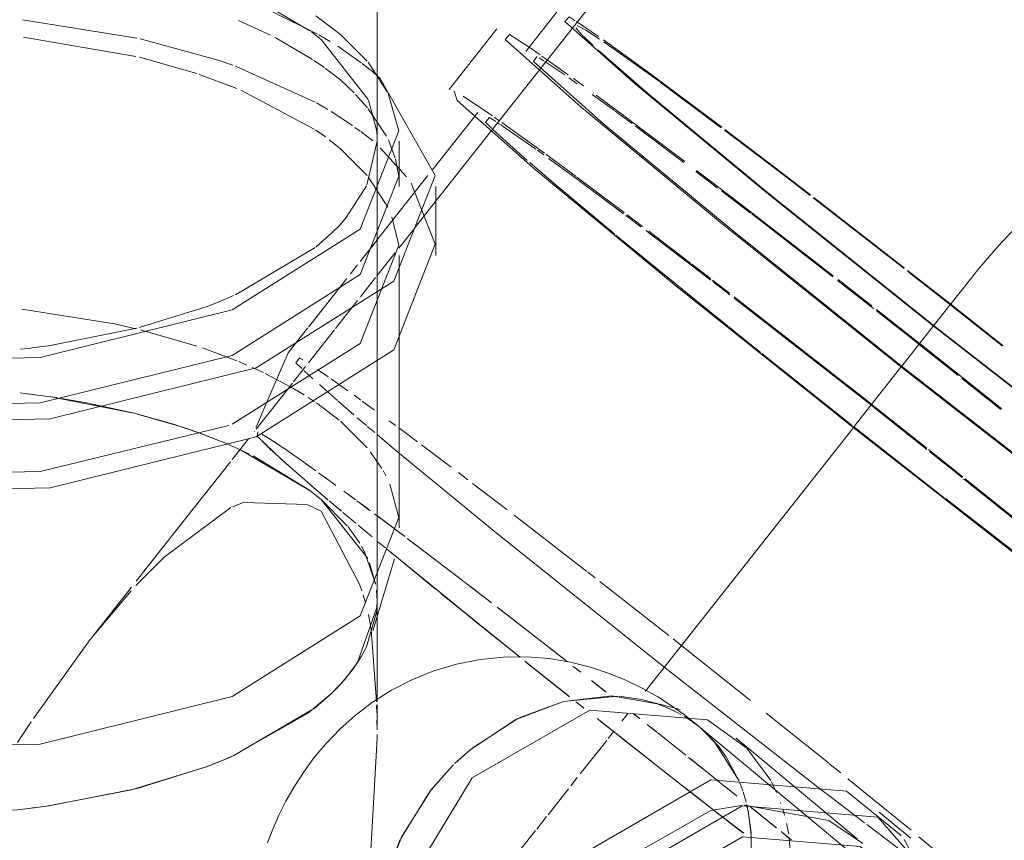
# Model space of a CAD drawing. Header units: millimetres. Extents: x -121 to 34184, y -147 to 33428.
# Tile 35 of 256: x 9336 to 9452, y 23098 to 23194. Entities that reach past the tile are written whole.
import ezdxf

# ---------------------------------------------------------------- set-up
doc = ezdxf.new("R2010")
doc.units = ezdxf.units.MM
doc.linetypes.add('ADSK_Осевая', pattern=[700, 500, -100, 0, -100])
doc.layers.add('P-PIPE-____-CNTR', color=3, linetype='ADSK_Осевая', lineweight=20)
doc.layers.add('P-PIPE-____-OTLN', color=3, linetype='Continuous', lineweight=20)

# ---------------------------------------------------------------- blocks, each defined once
blk = doc.blocks.new('ADSK_ППР_Отвод канализационный - Отвод раструбный-1566479-_3D_ копия 1')
at = {"layer": 'P-PIPE-____-OTLN', "color": 9}
for p, q in [((7371.49, 23111.93), (7376.68, 23113.84)), ((7376.68, 23113.84), (7383.09, 23114.46)), ((7383.25, 23114.45), (7385.9, 23114.07)), ((7390.12, 23112.52), (7389.2, 23112.97)), ((7389.63, 23112.77), (7390.49, 23112.32)), ((7365.9, 23108.31), (7371.32, 23111.85)), ((7392.27, 23111.15), (7390.91, 23112.07)), ((7391.04, 23112), (7391.69, 23111.57)), ((7364.21, 23106.82), (7365.78, 23108.21)), ((7401.05, 23104.55), (7398.25, 23108.36)), ((7361.07, 23103.36), (7363.25, 23105.86)), ((7357.57, 23097.75), (7360.99, 23103.25)), ((7397.61, 23101.62), (7394.02, 23101.01)), ((7394.02, 23101.01), (7380.61, 23093.43)), ((7356, 23093.79), (7357.51, 23097.63))]:
    blk.add_line(p, q, dxfattribs=at)
at = {"layer": 'P-PIPE-____-OTLN', "color": 22}
for p, q in [((7385.9, 23114.07), (7387.34, 23113.68)), ((7390.41, 23112.88), (7386.62, 23113.89)), ((7387.85, 23113.52), (7389.63, 23112.77)), ((7392.76, 23110.76), (7392.28, 23111.15)), ((7411.22, 23097.71), (7396.98, 23109.53)), ((7363.25, 23105.86), (7363.77, 23106.38)), ((7417.51, 23097.76), (7413.81, 23100.83))]:
    blk.add_line(p, q, dxfattribs=at)
at = {"layer": 'P-PIPE-____-OTLN', "color": 10}
for p, q in [((7391.69, 23111.57), (7392.59, 23110.9)), ((7392.75, 23110.76), (7392.27, 23111.15)), ((7392.86, 23110.67), (7393.95, 23109.66)), ((7394.91, 23108.58), (7392.97, 23110.57)), ((7394.33, 23109.25), (7397.33, 23104.51)), ((7395.79, 23107.39), (7394.91, 23108.58)), ((7397.34, 23104.47), (7395.79, 23107.38)), ((7397.77, 23103.32), (7397.42, 23104.26)), ((7401.73, 23103.16), (7401.13, 23104.4)), ((7397.81, 23103.2), (7398.17, 23101.99)), ((7398.23, 23101.73), (7398.4, 23100.93)), ((7398.44, 23100.73), (7398.3, 23101.43)), ((7402.25, 23101.86), (7402.2, 23101.98)), ((7402.68, 23100.47), (7402.49, 23101.13)), ((7398.4, 23100.93), (7398.74, 23098.39)), ((7398.76, 23098.11), (7398.44, 23100.73)), ((7403.16, 23098.25), (7402.92, 23099.48)), ((7398.75, 23098.22), (7398.74, 23095.28)), ((7403.44, 23094.76), (7403.22, 23097.84))]:
    blk.add_line(p, q, dxfattribs=at)
at = {"layer": 'P-PIPE-____-OTLN', "color": 22}
for points in [[(7364.13, 23118.23, 0), (7366.89, 23118.77, 0), (7369.65, 23119.05, 0), (7372.37, 23119.08, 0), (7374.99, 23118.87, 0), (7377.5, 23118.45, 0), (7379.86, 23117.86, 0), (7382.06, 23117.14, 0), (7384.11, 23116.29, 0), (7386.01, 23115.37, 0), (7387.77, 23114.37, 0), (7389.39, 23113.33, 0), (7390.9, 23112.25, 0), (7392.28, 23111.15, 0)], [(7364.13, 23118.23, 0), (7361.45, 23117.43, 0), (7358.87, 23116.39, 0), (7356.46, 23115.15, 0), (7354.23, 23113.74, 0), (7352.2, 23112.2, 0), (7350.39, 23110.58, 0), (7348.78, 23108.91, 0), (7347.36, 23107.21, 0), (7346.11, 23105.51, 0), (7345.02, 23103.81, 0), (7344.07, 23102.13, 0), (7343.24, 23100.47, 0), (7342.51, 23098.83, 0), (7341.89, 23097.22, 0)], [(7376.68, 23113.84, 0), (7370.99, 23111.67, 0), (7365.69, 23108.13, 0), (7363.93, 23106.54, 0)], [(7389.2, 23112.97, 0), (7387.69, 23113.57, 0), (7382.37, 23114.49, 0), (7376.68, 23113.84, 0)], [(7379.77, 23112.83, 0), (7365.96, 23104.85, 0), (7357.47, 23090.79, 0), (7357.55, 23076.03, 0), (7366.16, 23066.2, 0)], [(7398.25, 23108.36, 0), (7393.63, 23111.69, 0), (7379.77, 23112.83, 0)], [(7363.28, 23105.89, 0), (7361.15, 23103.46, 0), (7357.68, 23097.97, 0), (7355.99, 23093.76, 0)], [(7394, 23104.63, 0), (7378.09, 23095.44, 0), (7368.32, 23079.25, 0), (7368.41, 23062.26, 0), (7378.33, 23050.94, 0)], [(7416.37, 23098.09, 0), (7409.96, 23103.31, 0), (7394, 23104.63, 0)], [(7397.7, 23101.56, 0), (7381.8, 23092.37, 0), (7372.03, 23076.18, 0), (7372.12, 23059.18, 0), (7382.04, 23047.86, 0), (7388.61, 23045.93, 0)], [(7424.35, 23086.23, 0), (7423.58, 23088.92, 0), (7413.66, 23100.24, 0), (7397.7, 23101.56, 0)], [(7397.72, 23097.94, 0), (7383.91, 23089.96, 0), (7375.42, 23075.9, 0), (7375.5, 23061.14, 0), (7384.11, 23051.31, 0)], [(7418.14, 23090.95, 0), (7411.58, 23096.8, 0), (7397.72, 23097.94, 0)]]:
    blk.add_polyline3d(points, dxfattribs=at)
at = {"layer": 'P-PIPE-____-OTLN', "color": 9}
for points in [[(7411.86, 23097.15, 0), (7407.88, 23099.87, 0), (7397.94, 23101.65, 0)], [(7420.06, 23091.45, 0), (7419.88, 23091.99, 0), (7416.75, 23097.61, 0)]]:
    blk.add_polyline3d(points, dxfattribs=at)
blk = doc.blocks.new('ADSK_ППР_Тройник канализационный_Составной - Тройник канализационный-1734338-_3D_ копия 1')
at = {"layer": 'P-PIPE-____-OTLN', "color": 9}
for p, q in [((7346.89, 23192.64), (7338.61, 23197.49)), ((7350.47, 23192.2), (7347.57, 23194.4)), ((7380.8, 23191.98), (7378.22, 23193.73)), ((7348.19, 23191.63), (7347.05, 23192.52)), ((7378.14, 23193), (7378.86, 23192.18)), ((7353.71, 23184.57), (7348.19, 23191.63)), ((7353.62, 23189.05), (7350.47, 23192.2)), ((7379.25, 23191.8), (7380.19, 23190.91)), ((7373.93, 23189.81), (7372.77, 23190.62)), ((7380.74, 23190.41), (7386.47, 23185.4)), ((7387.96, 23186.67), (7381.43, 23191.32)), ((7374.36, 23189.11), (7373.84, 23189.44)), ((7354.26, 23187.8), (7353.02, 23188.8)), ((7355.97, 23185.47), (7353.71, 23188.94)), ((7355.14, 23187.03), (7354.26, 23187.8)), ((7395.24, 23181.25), (7388.06, 23186.6)), ((7368.33, 23182.64), (7364.88, 23184.95)), ((7386.79, 23185.13), (7399.98, 23174.21)), ((7368.36, 23181.06), (7372.43, 23177.41)), ((7356.91, 23177.67), (7356.1, 23179.81)), ((7353.57, 23174.52), (7354.78, 23179.67)), ((7358.22, 23175.49), (7355.15, 23178.88)), ((7357.32, 23175.55), (7356.95, 23177.54)), ((7372.72, 23177.16), (7375.81, 23174.51)), ((7360.75, 23175.63), (7354.76, 23168.03)), ((7351.15, 23170.68), (7353.52, 23174.4)), ((7361.62, 23167.56), (7358.77, 23174.74)), ((7375.81, 23174.51), (7382.71, 23168.74)), ((7416.75, 23164.69), (7406.05, 23173.01)), ((7416.75, 23164.78), (7406.11, 23173.06)), ((7361.62, 23172.53), (7359.18, 23169.44)), ((7402.49, 23172.18), (7418.69, 23159.22)), ((7359.17, 23169.42), (7357.32, 23167.08)), ((7347.62, 23167.27), (7349.47, 23168.88)), ((7338.14, 23161.63), (7347.51, 23167.18)), ((7356.89, 23166.53), (7354.76, 23163.83)), ((7420.15, 23157.92), (7424.52, 23163.45)), ((7336.02, 23160.73), (7337.9, 23161.52)), ((7326.81, 23157.77), (7334.7, 23160.22)), ((7316.14, 23155.63), (7326.55, 23157.7)), ((7421.91, 23156.68), (7438.4, 23143.85)), ((7312.87, 23155.22), (7313.79, 23155.32)), ((7399.99, 23154.71), (7410.62, 23146.27)), ((7354.77, 23145.2), (7356.76, 23143.53)), ((7410.77, 23146.15), (7421.45, 23137.78)), ((7357.32, 23135.46), (7356.29, 23139.35)), ((7355.77, 23131.88), (7354.88, 23132.61)), ((7354.88, 23132.61), (7355.77, 23131.88)), ((7354.78, 23125.7), (7354.71, 23126.92)), ((7354.73, 23126.78), (7354.78, 23126.07)), ((7354.78, 23125.47), (7354.73, 23124.46)), ((7366.64, 23123), (7364.87, 23124.44)), ((7354.08, 23122.3), (7354.71, 23113.82)), ((7353.53, 23120.27), (7352.94, 23119.15)), ((7352.94, 23119.15), (7351.9, 23117.57)), ((7377.41, 23114.38), (7372.28, 23118.47)), ((7372.28, 23118.47), (7377.41, 23114.38)), ((7349.47, 23114.82), (7350.98, 23116.42)), ((7349.45, 23114.8), (7347.5, 23113.09)), ((7347.5, 23113.09), (7337.95, 23107.49)), ((7354.78, 23110.52), (7354.78, 23113.47)), ((7354.78, 23109.54), (7353.86, 23093.3)), ((7337.95, 23107.48), (7336.58, 23106.9)), ((7334.67, 23106.15), (7326.57, 23103.62)), ((7334.7, 23106.16), (7336.19, 23106.74)), ((7326.57, 23103.62), (7316.19, 23101.58)), ((7313.76, 23101.26), (7312.54, 23101.12)), ((7313.79, 23101.27), (7314.56, 23101.36)), ((7314.72, 23101.38), (7316.14, 23101.58)), ((7412.35, 23099.37), (7418.8, 23094.5))]:
    blk.add_line(p, q, dxfattribs=at)
at = {"layer": 'P-PIPE-____-OTLN', "color": 22}
for p, q in [((7381.34, 23197.52), (7361.62, 23172.53)), ((7375.96, 23194.9), (7372.25, 23190.2)), ((7368.87, 23192.86), (7363.24, 23185.72)), ((7378.86, 23192.18), (7379.25, 23191.8)), ((7366.61, 23183.05), (7361.25, 23176.25)), ((7357.38, 23174.34), (7357.38, 23179.67)), ((7361.68, 23166.25), (7361.68, 23174.34)), ((7357.38, 23134.24), (7357.38, 23166.25)), ((7334.7, 23160.22), (7336.02, 23160.73)), ((7354.26, 23122.14), (7356.83, 23130.6)), ((7354.78, 23113.82), (7354.78, 23125.62)), ((7354.73, 23124.46), (7353.53, 23120.27)), ((7336.02, 23106.67), (7334.67, 23106.15))]:
    blk.add_line(p, q, dxfattribs=at)
at = {"layer": 'P-PIPE-____-OTLN', "color": 10}
for p, q in [((7347.76, 23192.25), (7342.55, 23194.83)), ((7326.53, 23191.78), (7313.1, 23193.92)), ((7342.25, 23192.12), (7338.49, 23193.86)), ((7326.43, 23189.63), (7313.2, 23191.89)), ((7347.2, 23189.26), (7342.79, 23191.85)), ((7349.25, 23191.38), (7347.94, 23192.15)), ((7352.91, 23188.88), (7350.16, 23190.81)), ((7333.58, 23187.6), (7326.83, 23189.53)), ((7348.58, 23188.31), (7347.36, 23189.15)), ((7374.81, 23189.2), (7374.14, 23189.67)), ((7374.98, 23188.71), (7374.5, 23189.02)), ((7377.23, 23187.47), (7374.81, 23189.2)), ((7347.48, 23184.26), (7338.15, 23188.49)), ((7350.47, 23186.86), (7348.72, 23188.2)), ((7376.83, 23187.45), (7374.98, 23188.71)), ((7338.3, 23185.86), (7333.85, 23187.51)), ((7352.08, 23185.33), (7350.47, 23186.86)), ((7378.31, 23186.41), (7377.33, 23187.1)), ((7379.03, 23186.17), (7377.86, 23187.02)), ((7347.4, 23181.09), (7338.76, 23185.66)), ((7353.66, 23183.58), (7352.25, 23185.16)), ((7382.67, 23183.26), (7380.05, 23185.16)), ((7380.2, 23185.32), (7380.19, 23185.32)), ((7383.85, 23182.62), (7380.55, 23185.06)), ((7386.47, 23185.4), (7386.79, 23185.13)), ((7348.99, 23183.39), (7347.65, 23184.17)), ((7355.87, 23180.26), (7353.74, 23183.48)), ((7351.88, 23181.5), (7349.37, 23183.15)), ((7369.22, 23182.02), (7368.54, 23182.5)), ((7384.04, 23182.25), (7382.78, 23183.18)), ((7390.94, 23177.29), (7383.92, 23182.57)), ((7384.75, 23181.73), (7384.11, 23182.21)), ((7348.72, 23180.16), (7347.54, 23180.99)), ((7352.8, 23180.84), (7352.17, 23181.29)), ((7369.35, 23181.57), (7368.87, 23181.88)), ((7373.45, 23178.72), (7369.38, 23181.55)), ((7374.44, 23178.27), (7369.44, 23181.87)), ((7390.83, 23177.18), (7385.17, 23181.42)), ((7350.47, 23178.77), (7349.16, 23179.83)), ((7354.26, 23179.71), (7352.85, 23180.8)), ((7353.62, 23175.62), (7350.47, 23178.77)), ((7374.37, 23178.06), (7373.62, 23178.6)), ((7378.18, 23175.5), (7374.6, 23178.15)), ((7356.04, 23171.91), (7353.73, 23175.49)), ((7383.83, 23171.27), (7378.25, 23175.45)), ((7394.77, 23174.2), (7392.23, 23176.12)), ((7383.74, 23171.14), (7378.5, 23175.04)), ((7398.69, 23171.2), (7395.25, 23173.83)), ((7385.77, 23169.61), (7384.01, 23170.94)), ((7385.99, 23169.63), (7384.16, 23171.01)), ((7408.34, 23163.74), (7398.81, 23171.11)), ((7391.65, 23165.31), (7386.71, 23169.08)), ((7354.73, 23167.99), (7352.78, 23165.52)), ((7352.48, 23165.14), (7351.65, 23164.09)), ((7393.97, 23163.53), (7391.79, 23165.2)), ((7354.61, 23163.65), (7352.82, 23161.38)), ((7351.22, 23163.54), (7346.72, 23157.83)), ((7396.19, 23161.81), (7394.2, 23163.35)), ((7396.24, 23161.61), (7394.23, 23163.16)), ((7413.12, 23160.01), (7408.91, 23163.3)), ((7412.93, 23160.31), (7408.96, 23163.41)), ((7412.85, 23148.8), (7396.74, 23161.39)), ((7352.48, 23160.94), (7349.9, 23157.67)), ((7412.77, 23148.71), (7396.76, 23161.21)), ((7323.9, 23158.19), (7313.01, 23159.91)), ((7418.49, 23155.94), (7413.49, 23159.87)), ((7418.42, 23155.85), (7413.49, 23159.72)), ((7326.43, 23157.62), (7323.9, 23158.19)), ((7416.46, 23153.24), (7420.15, 23157.92)), ((7333.58, 23155.6), (7326.97, 23157.49)), ((7346.61, 23157.7), (7344.33, 23154.8)), ((7349.76, 23157.5), (7346.71, 23153.62)), ((7423.1, 23152.14), (7418.54, 23155.75)), ((7428.21, 23148.23), (7418.62, 23155.84)), ((7338.3, 23153.85), (7334.24, 23155.38)), ((7344.32, 23154.79), (7341.83, 23149)), ((7339.45, 23153.36), (7338.49, 23153.77)), ((7346.37, 23153.2), (7344.95, 23151.4)), ((7346.05, 23153.97), (7345.7, 23154.18)), ((7341.42, 23152.47), (7340.11, 23153.07)), ((7344.86, 23150.66), (7341.61, 23152.37)), ((7346.2, 23152.69), (7347.23, 23151.74)), ((7349.04, 23151.96), (7347.76, 23152.85)), ((7410.83, 23146.1), (7416.35, 23153.1)), ((7344.82, 23151.23), (7344.28, 23150.54)), ((7347.99, 23151.06), (7350.12, 23149.18)), ((7351.33, 23150.35), (7349.37, 23151.73)), ((7428.11, 23148.15), (7423.53, 23151.79)), ((7315.19, 23149.79), (7312.83, 23150.08)), ((7313.59, 23149.99), (7316.43, 23149.62)), ((7317.21, 23149.5), (7315.54, 23149.74)), ((7344.28, 23150.54), (7340.57, 23145.84)), ((7346.21, 23149.85), (7344.86, 23150.66)), ((7352.87, 23149.24), (7352.08, 23149.81)), ((7316.64, 23149.59), (7326.37, 23147.66)), ((7320.87, 23148.87), (7317.68, 23149.43)), ((7326.05, 23147.74), (7320.97, 23148.85)), ((7341.83, 23149), (7340.57, 23146.07)), ((7347.4, 23149.08), (7346.69, 23149.55)), ((7350.31, 23146.9), (7347.65, 23148.91)), ((7350.21, 23149.1), (7352.04, 23147.52)), ((7354.49, 23148.06), (7353.03, 23149.12)), ((7419.41, 23143.46), (7412.91, 23148.61)), ((7419.42, 23143.6), (7412.99, 23148.7)), ((7328.46, 23147.1), (7326.26, 23147.69)), ((7330.95, 23146.36), (7328.64, 23147.05)), ((7333.58, 23145.48), (7330.95, 23146.36)), ((7353.62, 23143.62), (7350.47, 23146.77)), ((7352.45, 23147.17), (7353.53, 23146.25)), ((7356.94, 23146.25), (7356.21, 23146.79)), ((7333.64, 23145.46), (7336.95, 23144.18)), ((7337.07, 23144.13), (7333.85, 23145.38)), ((7340.35, 23145.57), (7340.36, 23145.58)), ((7340.69, 23145.02), (7340.75, 23145.5)), ((7340.75, 23145.5), (7340.69, 23145.02)), ((7341.21, 23145.26), (7342.14, 23144.7)), ((7342.14, 23144.7), (7341.21, 23145.26)), ((7353.63, 23146.16), (7354.5, 23145.43)), ((7359.51, 23144.34), (7357.44, 23145.89)), ((7386.3, 23115.01), (7410.69, 23145.92)), ((7336.95, 23144.18), (7338.46, 23143.52)), ((7337.75, 23143.83), (7337.07, 23144.13)), ((7339.67, 23144.71), (7337.74, 23142.25)), ((7341.61, 23144.07), (7341.22, 23144.46)), ((7341.67, 23144.99), (7343.35, 23143.91)), ((7342.18, 23143.52), (7341.71, 23143.97)), ((7342.14, 23144.7), (7343.72, 23143.65)), ((7343.72, 23143.65), (7342.14, 23144.7)), ((7363.48, 23141.36), (7360, 23143.97)), ((7339.78, 23142.9), (7337.93, 23143.76)), ((7338.66, 23143.43), (7346.99, 23138.54)), ((7345.09, 23140.9), (7342.18, 23143.52)), ((7343.76, 23143.62), (7345.66, 23142.3)), ((7345, 23142.77), (7345.77, 23142.23)), ((7345.77, 23142.23), (7345, 23142.77)), ((7355.33, 23141.22), (7354.01, 23143.14)), ((7423.63, 23140.24), (7419.59, 23143.46)), ((7423.55, 23140.15), (7419.73, 23143.2)), ((7337.54, 23142.01), (7333.16, 23136.45)), ((7346.82, 23138.67), (7340.2, 23142.69)), ((7345.74, 23142.25), (7347.03, 23141.33)), ((7346.36, 23141.81), (7347.57, 23140.95)), ((7347.57, 23140.95), (7346.36, 23141.81)), ((7347.91, 23140.7), (7349.85, 23139.3)), ((7355.82, 23140.35), (7355.48, 23140.98)), ((7365.45, 23139.86), (7364.33, 23140.72)), ((7347.89, 23138.48), (7346.34, 23139.82)), ((7346.34, 23139.82), (7347.89, 23138.48)), ((7347.66, 23138.68), (7346.73, 23139.48)), ((7348.46, 23140.31), (7349.14, 23139.81)), ((7349.14, 23139.81), (7348.46, 23140.31)), ((7349.4, 23139.62), (7349.93, 23139.23)), ((7349.93, 23139.23), (7349.4, 23139.62)), ((7370.02, 23136.38), (7366.01, 23139.44)), ((7430.12, 23134.87), (7423.72, 23140.01)), ((7430.32, 23134.87), (7423.92, 23140.01)), ((7348.19, 23137.58), (7346.87, 23138.62)), ((7347.04, 23138.5), (7348.19, 23137.58)), ((7348.96, 23137.57), (7347.78, 23138.58)), ((7348.99, 23137.54), (7347.99, 23138.4)), ((7347.99, 23138.4), (7348.99, 23137.54)), ((7350.85, 23138.56), (7352.15, 23137.6)), ((7351.31, 23138.22), (7352.23, 23137.54)), ((7352.23, 23137.54), (7351.31, 23138.22)), ((7346.62, 23136.94), (7348.19, 23136.2)), ((7348.19, 23137.58), (7353.69, 23130.62)), ((7351.29, 23134.44), (7348.19, 23137.58)), ((7350.47, 23136.3), (7349.14, 23137.41)), ((7350.61, 23136.18), (7349.14, 23137.41)), ((7349.14, 23137.41), (7350.61, 23136.18)), ((7352.41, 23137.41), (7353.71, 23136.45)), ((7352.52, 23137.33), (7353.98, 23136.25)), ((7353.98, 23136.25), (7352.52, 23137.33)), ((7333.16, 23136.45), (7326.46, 23127.96)), ((7348.19, 23136.2), (7352.75, 23127.53)), ((7352.26, 23134.79), (7350.77, 23136.04)), ((7350.77, 23136.04), (7352.26, 23134.79)), ((7354.48, 23135.87), (7356.14, 23134.63)), ((7354.85, 23135.6), (7356.74, 23134.18)), ((7356.74, 23134.18), (7354.85, 23135.6)), ((7356.14, 23134.63), (7357.6, 23133.53)), ((7379.45, 23129.1), (7370.89, 23135.71)), ((7352.73, 23132.44), (7351.36, 23134.36)), ((7354.18, 23133.19), (7352.55, 23134.55)), ((7352.55, 23134.55), (7354.18, 23133.19)), ((7358.33, 23132.98), (7365.3, 23127.68)), ((7358.89, 23132.56), (7364.5, 23128.29)), ((7364.5, 23128.29), (7358.89, 23132.56)), ((7361.65, 23127.05), (7356.39, 23131.36)), ((7353.9, 23130.12), (7354.61, 23127.63)), ((7380.41, 23128.36), (7379.56, 23129.02)), ((7364.5, 23128.29), (7365.95, 23127.18)), ((7365.95, 23127.18), (7364.5, 23128.29)), ((7389.06, 23121.59), (7380.97, 23127.92)), ((7325.91, 23127.26), (7321.4, 23121.55)), ((7352.75, 23127.51), (7352.98, 23126.82)), ((7365.72, 23127.35), (7368.14, 23125.49)), ((7353.13, 23126.36), (7353.4, 23125.42)), ((7368.91, 23124.9), (7376.93, 23118.68)), ((7369.01, 23124.82), (7374.85, 23120.3)), ((7374.85, 23120.3), (7369.01, 23124.82)), ((7353.75, 23124.05), (7354.08, 23122.3)), ((7371.44, 23119.14), (7366.64, 23123)), ((7390.49, 23120.46), (7389.58, 23121.18)), ((7375.09, 23120.11), (7377.18, 23118.48)), ((7377.18, 23118.48), (7375.09, 23120.11)), ((7398.68, 23113.96), (7390.62, 23120.36)), ((7377.28, 23114.48), (7372.13, 23118.59)), ((7377.79, 23118), (7378.51, 23117.44)), ((7378.11, 23117.75), (7378.73, 23117.27)), ((7378.73, 23117.27), (7378.11, 23117.75)), ((7379.98, 23116.29), (7381.64, 23114.99)), ((7380.11, 23116.19), (7381.72, 23114.92)), ((7381.72, 23114.92), (7380.11, 23116.19)), ((7379.01, 23113.11), (7378.14, 23113.8)), ((7354.72, 23113.36), (7354.74, 23112.49)), ((7379.08, 23113.06), (7378.25, 23113.72)), ((7378.25, 23113.72), (7379.08, 23113.06)), ((7354.75, 23111.65), (7354.77, 23110.53)), ((7387.34, 23106.55), (7380.63, 23111.83)), ((7380.63, 23111.83), (7387.34, 23106.55)), ((7383.54, 23111.51), (7384.28, 23112.45)), ((7384.9, 23112.42), (7385.63, 23111.84)), ((7385.63, 23111.84), (7384.9, 23112.42)), ((7384.92, 23112.4), (7385.66, 23111.82)), ((7407.83, 23106.62), (7400.53, 23112.48)), ((7386.51, 23111.14), (7387.59, 23110.29)), ((7387.59, 23110.29), (7386.51, 23111.14)), ((7386.57, 23111.1), (7387.66, 23110.24)), ((7354.78, 23109.97), (7354.78, 23109.54)), ((7387.83, 23110.1), (7391.06, 23107.53)), ((7391.83, 23103.04), (7384.3, 23108.93)), ((7391.4, 23107.26), (7393.96, 23105.22)), ((7393.96, 23105.22), (7391.4, 23107.26)), ((7391.57, 23107.13), (7394.98, 23104.41)), ((7409.28, 23105.44), (7407.89, 23106.56)), ((7394, 23105.19), (7394.85, 23104.51)), ((7394.85, 23104.51), (7394, 23105.19)), ((7417.54, 23098.7), (7410.13, 23104.75)), ((7394.85, 23104.51), (7396.98, 23102.8)), ((7396.98, 23102.8), (7394.85, 23104.51)), ((7395.55, 23103.95), (7397.11, 23102.7)), ((7394.6, 23100.88), (7391.64, 23103.19)), ((7391.64, 23103.19), (7394.6, 23100.88)), ((7394.77, 23100.75), (7391.83, 23103.04)), ((7398.68, 23101.44), (7399.83, 23100.51)), ((7399.83, 23100.51), (7398.68, 23101.44)), ((7398.8, 23101.34), (7400, 23100.37)), ((7397.78, 23098.42), (7394.6, 23100.88)), ((7394.6, 23100.88), (7397.78, 23098.42)), ((7397.87, 23098.35), (7394.77, 23100.75)), ((7400, 23100.37), (7401.73, 23098.97)), ((7400.26, 23100.16), (7401.7, 23098.99)), ((7401.7, 23098.99), (7400.26, 23100.16)), ((7402.26, 23098.54), (7403.19, 23097.79)), ((7402.3, 23098.52), (7403.48, 23097.56)), ((7403.48, 23097.56), (7402.3, 23098.52)), ((7425.02, 23092.46), (7418.48, 23097.92))]:
    blk.add_line(p, q, dxfattribs=at)
at = {"layer": 'P-PIPE-____-OTLN', "color": 22}
for points in [[(7378.08, 23193.82, 0), (7377.34, 23194.29, 0), (7376.86, 23193.74, 0), (7385.16, 23186.36, 0)], [(7372.77, 23190.62, 0), (7370.35, 23192.19, 0), (7369.84, 23191.61, 0), (7378.76, 23183.67, 0)], [(7373.56, 23189.61, 0), (7373.15, 23189.03, 0), (7381.45, 23181.65, 0)], [(7245.31, 23160.88, 0), (7263.46, 23151.39, 0), (7288.81, 23146.45, 0), (7316.33, 23147.03, 0), (7340.57, 23153.02, 0), (7356.73, 23163.23, 0), (7361.62, 23175.65, 0), (7355.14, 23187.03, 0)], [(7363.83, 23185.55, 0), (7364.2, 23184.46, 0), (7373.13, 23176.53, 0)], [(7385.16, 23186.36, 0), (7400.6, 23173.6, 0), (7420.11, 23158, 0), (7439.84, 23142.64, 0), (7455.87, 23130.57, 0), (7465.03, 23124.17, 0), (7465.51, 23124.72, 0), (7464.87, 23125.35, 0)], [(7249.1, 23167.15, 0), (7265.99, 23158.32, 0), (7289.57, 23153.72, 0), (7315.18, 23154.26, 0), (7337.74, 23159.84, 0), (7352.78, 23169.34, 0), (7357.32, 23180.89, 0), (7356.07, 23185.27, 0)], [(7378.76, 23183.67, 0), (7395.35, 23169.96, 0), (7416.32, 23153.2, 0), (7437.52, 23136.69, 0), (7454.75, 23123.72, 0), (7464.59, 23116.84, 0), (7465.1, 23117.43, 0), (7462.96, 23119.46, 0)], [(7381.45, 23181.65, 0), (7396.89, 23168.89, 0), (7416.4, 23153.29, 0), (7436.13, 23137.93, 0), (7452.16, 23125.86, 0), (7461.32, 23119.46, 0), (7461.79, 23120.01, 0)], [(7373.13, 23176.53, 0), (7389.71, 23162.82, 0), (7410.69, 23146.06, 0), (7431.88, 23129.55, 0), (7449.11, 23116.58, 0), (7458.96, 23109.7, 0), (7459.47, 23110.29, 0)], [(7249.1, 23161.81, 0), (7265.99, 23152.99, 0), (7289.57, 23148.39, 0), (7315.18, 23148.93, 0), (7337.74, 23154.5, 0), (7352.78, 23164, 0), (7357.32, 23175.55, 0)], [(7399.98, 23174.21, 0), (7401.53, 23172.95, 0), (7402.49, 23172.18, 0)], [(7349.47, 23168.88, 0), (7350.39, 23169.81, 0), (7351.15, 23170.68, 0)], [(7245.31, 23152.79, 0), (7263.46, 23143.3, 0), (7288.81, 23138.36, 0), (7316.33, 23138.94, 0), (7340.57, 23144.93, 0), (7356.73, 23155.14, 0), (7361.62, 23167.56, 0)], [(7418.69, 23159.22, 0), (7420.16, 23158.05, 0), (7421.91, 23156.68, 0)], [(7313.79, 23155.32, 0), (7314.48, 23155.41, 0), (7316.14, 23155.63, 0)], [(7356.76, 23143.53, 0), (7368.96, 23133.5, 0), (7388.48, 23117.9, 0), (7406.96, 23103.5, 0)], [(7249.1, 23121.72, 0), (7265.99, 23112.89, 0), (7289.57, 23108.29, 0), (7315.18, 23108.83, 0), (7337.74, 23114.41, 0), (7352.78, 23123.91, 0), (7357.32, 23135.46, 0)], [(7371.58, 23119.03, 0), (7366.81, 23122.86, 0), (7357.08, 23130.8, 0), (7355.94, 23131.73, 0)], [(7355.94, 23131.73, 0), (7357.08, 23130.8, 0), (7366.81, 23122.86, 0), (7371.58, 23119.03, 0)], [(7364.87, 23124.44, 0), (7363.88, 23125.24, 0), (7362.29, 23126.53, 0)], [(7350.98, 23116.42, 0), (7352.48, 23118.4, 0), (7354.76, 23124.89, 0), (7354.78, 23125.61, 0)], [(7351.9, 23117.57, 0), (7350.39, 23115.75, 0), (7349.45, 23114.8, 0)], [(7336.19, 23106.74, 0), (7337.54, 23107.31, 0), (7346.61, 23112.41, 0), (7349.47, 23114.82, 0)], [(7316.14, 23101.58, 0), (7325.91, 23103.46, 0), (7334.7, 23106.16, 0)], [(7292.22, 23100.68, 0), (7298.21, 23100.45, 0), (7312.49, 23101.12, 0), (7313.79, 23101.27, 0)], [(7316.19, 23101.58, 0), (7314.48, 23101.35, 0), (7313.76, 23101.26, 0)]]:
    blk.add_polyline3d(points, dxfattribs=at)
at = {"layer": 'P-PIPE-____-OTLN', "color": 9}
for points in [[(7380.93, 23191.66, 0), (7379.32, 23192.7, 0), (7378.31, 23193.24, 0)], [(7395.29, 23181.33, 0), (7386.5, 23187.89, 0), (7381.39, 23191.57, 0)], [(7354.78, 23180.05, 0), (7354.73, 23180.83, 0), (7353.75, 23184.47, 0)], [(7368.73, 23181.97, 0), (7367.99, 23182.44, 0), (7367.51, 23181.89, 0), (7368.25, 23181.17, 0)], [(7405.69, 23173.29, 0), (7403.37, 23175.07, 0), (7395.63, 23180.96, 0)], [(7405.76, 23173.33, 0), (7402.53, 23175.82, 0), (7395.66, 23181.05, 0)], [(7337.74, 23146.41, 0), (7352.78, 23155.91, 0), (7357.32, 23167.46, 0), (7356.53, 23170.78, 0)], [(7382.85, 23168.62, 0), (7391.25, 23161.75, 0), (7399.85, 23154.82, 0)], [(7428.36, 23155.62, 0), (7422.25, 23160.46, 0), (7417.14, 23164.48, 0)], [(7428.24, 23155.62, 0), (7422.21, 23160.4, 0), (7417.15, 23164.37, 0)], [(7275.57, 23142.32, 0), (7289.57, 23140.3, 0), (7315.18, 23140.84, 0), (7337.36, 23146.26, 0)], [(7421.59, 23137.67, 0), (7430.49, 23130.79, 0), (7431.99, 23129.64, 0)], [(7406.96, 23103.5, 0), (7408.2, 23102.54, 0), (7412.08, 23099.58, 0)]]:
    blk.add_polyline3d(points, dxfattribs=at)
at = {"layer": 'P-PIPE-____-OTLN', "color": 10}
for points in [[(7337.81, 23188.61, 0), (7336.11, 23189.2, 0), (7326.94, 23191.69, 0)], [(7378.44, 23175.09, 0), (7377.15, 23176.04, 0), (7374.94, 23177.65, 0)], [(7408.4, 23163.86, 0), (7397.42, 23172.35, 0), (7392.33, 23176.23, 0)], [(7394.02, 23163.32, 0), (7393.18, 23163.97, 0), (7386.35, 23169.17, 0)], [(7345.64, 23154.22, 0), (7345.22, 23153.64, 0), (7345.92, 23152.96, 0)], [(7326.57, 23147.61, 0), (7332.06, 23146.01, 0), (7333.64, 23145.46, 0)], [(7346.27, 23139.88, 0), (7343.55, 23142.27, 0), (7340.7, 23145.02, 0)], [(7340.7, 23145.02, 0), (7343.55, 23142.27, 0), (7346.27, 23139.88, 0)], [(7337.77, 23136.71, 0), (7339.07, 23137.23, 0), (7346.56, 23136.96, 0)], [(7326.41, 23127.45, 0), (7329.73, 23130.8, 0), (7337.58, 23136.62, 0)], [(7356.74, 23134.18, 0), (7357.42, 23133.67, 0), (7358.02, 23133.22, 0)], [(7358.02, 23133.22, 0), (7357.42, 23133.67, 0), (7356.74, 23134.18, 0)], [(7354.59, 23127.69, 0), (7353.3, 23131.43, 0), (7352.94, 23132.08, 0)], [(7314.39, 23111.85, 0), (7321.06, 23121.12, 0), (7325.85, 23126.84, 0)], [(7365.95, 23127.18, 0), (7367.21, 23126.21, 0), (7368.24, 23125.41, 0)], [(7368.24, 23125.41, 0), (7367.21, 23126.21, 0), (7365.95, 23127.18, 0)], [(7384.19, 23109.02, 0), (7382.52, 23110.34, 0), (7381, 23111.53, 0)], [(7312.52, 23109, 0), (7313.02, 23109.78, 0), (7314.12, 23111.44, 0)], [(7387.73, 23110.18, 0), (7389.39, 23108.86, 0), (7390.89, 23107.67, 0)], [(7390.89, 23107.67, 0), (7389.39, 23108.86, 0), (7387.73, 23110.18, 0)], [(7391.64, 23103.19, 0), (7388.96, 23105.27, 0), (7387.74, 23106.23, 0)], [(7387.74, 23106.23, 0), (7388.96, 23105.27, 0), (7391.64, 23103.19, 0)]]:
    blk.add_polyline3d(points, dxfattribs=at)
at = {"layer": 'P-PIPE-____-OTLN', "color": 9}
blk.add_ellipse((7460.72, 23136.19), major_axis=(37.45, 44.15), ratio=0.782367, start_param=0.835792, end_param=1.616191, dxfattribs=at)

msp = doc.modelspace()

# ---------------------------------------------------------------- linework, layer by layer
at = {"layer": 'P-PIPE-____-CNTR', "color": 10}
for p, q in [((9401.67, 23105.32), (9404.79, 23109.26)), ((9404.96, 23109.48), (9405.6, 23110.3)), ((9400.59, 23103.94), (9401.33, 23104.89)), ((9397.89, 23100.52), (9400.31, 23103.59)), ((9396.56, 23098.83), (9397.72, 23100.31)), ((9393.93, 23095.51), (9396.43, 23098.67))]:
    msp.add_line(p, q, dxfattribs=at)
at = {"layer": 'P-PIPE-____-OTLN', "color": 22}
for p, q in [((9377.81, 23125.62), (9377.81, 25583.86)), ((9444.03, 23087.32), (9415.78, 23110.76)), ((9357.74, 23106.17), (9348.93, 23103.46)), ((9348.93, 23103.46), (9339.14, 23101.57))]:
    msp.add_line(p, q, dxfattribs=at)
at = {"layer": 'P-PIPE-____-OTLN', "color": 10}
for p, q in [((9335.85, 23150.08), (9338.21, 23149.79)), ((9338.56, 23149.74), (9340.23, 23149.5)), ((9340.7, 23149.43), (9343.89, 23148.87)), ((9343.99, 23148.85), (9349.07, 23147.74)), ((9349.28, 23147.69), (9351.48, 23147.1)), ((9351.66, 23147.05), (9353.97, 23146.36)), ((9353.97, 23146.36), (9356.6, 23145.48)), ((9356.87, 23145.38), (9360.09, 23144.13)), ((9360.09, 23144.13), (9360.77, 23143.83)), ((9360.95, 23143.76), (9362.8, 23142.9)), ((9363.22, 23142.69), (9369.84, 23138.67)), ((9369.89, 23138.62), (9371.21, 23137.58)), ((9371.21, 23137.58), (9374.31, 23134.44)), ((9374.38, 23134.36), (9375.75, 23132.44)), ((9415.29, 23111.15), (9415.77, 23110.76)), ((9416, 23110.57), (9417.93, 23108.58)), ((9417.93, 23108.58), (9418.81, 23107.39)), ((9418.81, 23107.38), (9420.36, 23104.47)), ((9420.45, 23104.26), (9420.79, 23103.32)), ((9421.32, 23101.44), (9421.46, 23100.75)), ((9421.46, 23100.75), (9421.77, 23098.13))]:
    msp.add_line(p, q, dxfattribs=at)
at = {"layer": 'P-PIPE-____-OTLN', "color": 9}
for p, q in [((9377.73, 23126.92), (9377.8, 23125.7)), ((9374, 23116.42), (9372.49, 23114.82)), ((9412.22, 23112.97), (9413.14, 23112.52)), ((9413.93, 23112.07), (9415.29, 23111.15)), ((9359.22, 23106.75), (9357.74, 23106.17)), ((9337.57, 23101.36), (9336.8, 23101.27)), ((9339.14, 23101.57), (9337.73, 23101.38))]:
    msp.add_line(p, q, dxfattribs=at)
at = {"layer": 'P-PIPE-____-OTLN', "color": 10}
msp.add_polyline3d([(9375.96, 23132.08, 0), (9376.32, 23131.43, 0), (9377.61, 23127.69, 0)], dxfattribs=at)
at = {"layer": 'P-PIPE-____-OTLN', "color": 22}
for points in [[(9377.8, 23125.61, 0), (9377.78, 23124.89, 0), (9375.5, 23118.4, 0), (9374, 23116.42, 0)], [(9372.49, 23114.82, 0), (9369.63, 23112.41, 0), (9360.56, 23107.31, 0), (9359.22, 23106.75, 0)], [(9386.95, 23106.54, 0), (9388.71, 23108.13, 0), (9394.01, 23111.67, 0), (9399.7, 23113.84, 0)], [(9399.7, 23113.84, 0), (9405.39, 23114.49, 0), (9410.71, 23113.57, 0), (9412.22, 23112.97, 0)], [(9379.01, 23093.76, 0), (9380.7, 23097.97, 0), (9384.17, 23103.46, 0), (9386.3, 23105.89, 0)], [(9336.8, 23101.27, 0), (9335.51, 23101.12, 0), (9321.23, 23100.45, 0), (9315.24, 23100.68, 0)]]:
    msp.add_polyline3d(points, dxfattribs=at)

# ---------------------------------------------------------------- block references
at = {"layer": 'P-PIPE-____-CNTR', "color": 10}
msp.add_blockref('ADSK_ППР_Отвод канализационный - Отвод раструбный-1566479-_3D_ копия 1', (2023.02, 0), dxfattribs=at)
at = {"layer": 'P-PIPE-____-OTLN', "color": 22}
msp.add_blockref('ADSK_ППР_Тройник канализационный_Составной - Тройник канализационный-1734338-_3D_ копия 1', (2023.02, 0), dxfattribs=at)

doc.saveas('drawing.dxf')
